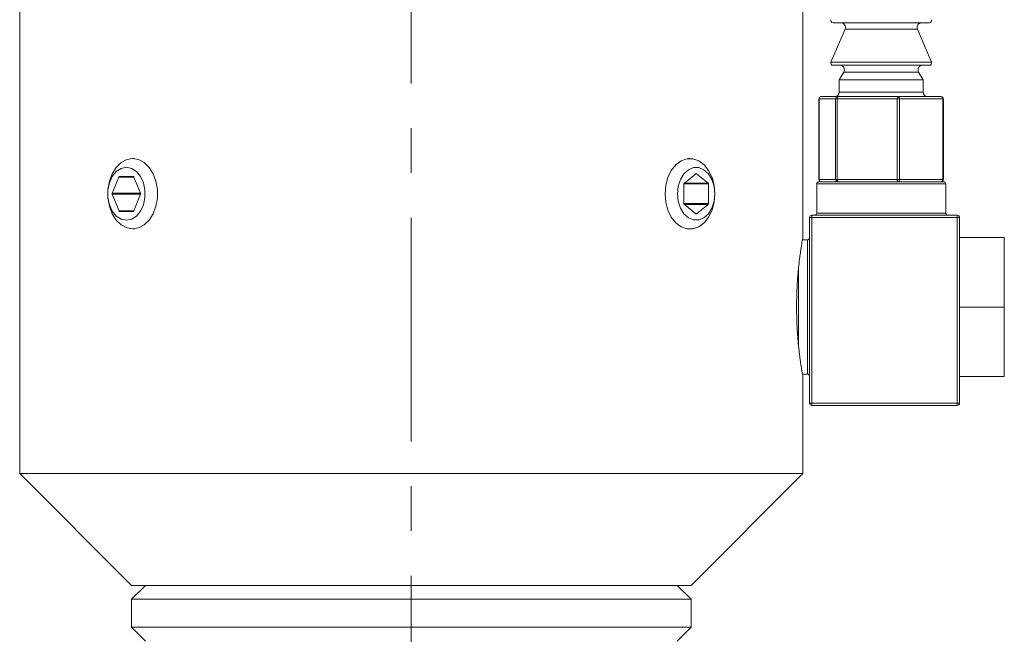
# Model space of a CAD drawing. Header units: inches. Extents: x 1.5 to 18.4, y 1.4 to 15.2.
# Tile 2 of 35: x 4.2 to 6.4, y 7.6 to 9. Entities that reach past the tile are written whole.
import ezdxf

# ---------------------------------------------------------------- set-up
doc = ezdxf.new("R2010")
doc.units = ezdxf.units.IN
doc.header["$MEASUREMENT"] = 0
doc.linetypes.add('CENTERX2', pattern=[0.8, 0.5, -0.1, 0.1, -0.1])
doc.layers.add('SLD-0', color=7, linetype='Continuous')

msp = doc.modelspace()

# ---------------------------------------------------------------- linework, layer by layer
at = {"color": 7, "linetype": 'Continuous', "lineweight": 15}
for p, q in [((4.175, 9.4638), (4.175, 7.9638)), ((5.925, 8.4922), (5.925, 9.4638)), ((6.0191, 8.9569), (5.9877, 8.8828)), ((6.2076, 8.9708), (5.9923, 8.9708)), ((6.1809, 8.9569), (6.0191, 8.9569)), ((6.2122, 8.8828), (6.1809, 8.9569)), ((5.9877, 8.8828), (6.0213, 8.8828)), ((6.2076, 8.8758), (5.9923, 8.8758)), ((6.0213, 8.8828), (6.2122, 8.8828)), ((6.0164, 8.8608), (6.0062, 8.8432)), ((6.1836, 8.8608), (6.0164, 8.8608)), ((6.1937, 8.8432), (6.1836, 8.8608)), ((6.0062, 8.8432), (6.0062, 8.8158)), ((6.1937, 8.8432), (6.0062, 8.8432)), ((6.1937, 8.8158), (6.1937, 8.8432)), ((5.9608, 8.8008), (5.9608, 8.6208)), ((5.961, 8.8008), (5.9608, 8.8008)), ((5.998, 8.8008), (5.961, 8.8008)), ((5.961, 8.8008), (5.961, 8.6208)), ((5.9658, 8.8058), (6.0028, 8.8058)), ((6.0016, 8.8008), (5.998, 8.8008)), ((5.998, 8.6208), (5.998, 8.8008)), ((6.1357, 8.8008), (6.0016, 8.8008)), ((6.0016, 8.8008), (6.0016, 8.6208)), ((6.0028, 8.8058), (6.137, 8.8058)), ((6.0062, 8.8158), (6.0342, 8.8158)), ((6.0342, 8.8158), (6.1937, 8.8158)), ((6.1357, 8.6208), (6.1357, 8.8008)), ((6.1405, 8.8008), (6.1357, 8.8008)), ((6.137, 8.8058), (6.2341, 8.8058)), ((6.1405, 8.8008), (6.1405, 8.6208)), ((6.2377, 8.8008), (6.1405, 8.8008)), ((6.2377, 8.6208), (6.2377, 8.8008)), ((6.2391, 8.8008), (6.2377, 8.8008)), ((6.2391, 8.6208), (6.2391, 8.8008)), ((4.4313, 8.6676), (4.4273, 8.6676)), ((5.6726, 8.6676), (5.6687, 8.6676)), ((4.3965, 8.6262), (4.3817, 8.5898)), ((4.4303, 8.6262), (4.3965, 8.6262)), ((4.4291, 8.6272), (4.3978, 8.6272)), ((4.4452, 8.5898), (4.4303, 8.6262)), ((5.6858, 8.6337), (5.6594, 8.6121)), ((5.6858, 8.6337), (5.6872, 8.6337)), ((5.713, 8.6127), (5.6872, 8.6337)), ((5.6587, 8.611), (5.7137, 8.611)), ((5.6587, 8.6104), (5.6587, 8.5672)), ((5.6601, 8.6127), (5.713, 8.6127)), ((5.7137, 8.5667), (5.7137, 8.611)), ((5.956, 8.6108), (5.956, 8.5458)), ((6.244, 8.6108), (5.956, 8.6108)), ((5.961, 8.6208), (5.9608, 8.6208)), ((5.961, 8.6208), (5.998, 8.6208)), ((5.961, 8.6158), (6.239, 8.6158)), ((6.0016, 8.6208), (5.998, 8.6208)), ((6.0016, 8.6208), (6.1357, 8.6208)), ((6.1405, 8.6208), (6.1357, 8.6208)), ((6.1405, 8.6208), (6.2377, 8.6208)), ((6.2391, 8.6208), (6.2377, 8.6208)), ((6.244, 8.5458), (6.244, 8.6108)), ((4.4452, 8.5898), (4.3817, 8.5898)), ((4.3817, 8.5878), (4.3969, 8.5504)), ((4.4452, 8.5878), (4.3817, 8.5878)), ((4.4299, 8.5504), (4.4452, 8.5878)), ((5.6587, 8.5667), (5.7137, 8.5667)), ((5.6594, 8.5655), (5.6858, 8.5439)), ((5.6601, 8.565), (5.713, 8.565)), ((5.6872, 8.5439), (5.713, 8.565)), ((4.4299, 8.5504), (4.3969, 8.5504)), ((4.3982, 8.5495), (4.4287, 8.5495)), ((5.6858, 8.5439), (5.6872, 8.5439)), ((5.945, 8.5408), (6.27, 8.5408)), ((5.945, 8.5408), (5.945, 8.5358)), ((5.956, 8.5458), (6.244, 8.5458)), ((6.27, 8.5358), (6.27, 8.5408)), ((5.94, 8.1208), (5.94, 8.5358)), ((5.94, 8.5358), (5.945, 8.5358)), ((6.27, 8.5358), (5.945, 8.5358)), ((5.945, 8.5358), (5.945, 8.1208)), ((6.27, 8.1208), (6.27, 8.5358)), ((6.27, 8.5358), (6.275, 8.5358)), ((6.275, 8.5358), (6.275, 8.1208)), ((4.4273, 8.5101), (4.4313, 8.5101)), ((5.6687, 8.5101), (5.6726, 8.5101)), ((5.935, 8.4858), (5.9238, 8.4858)), ((5.935, 8.3358), (5.935, 8.4858)), ((6.375, 8.4913), (6.275, 8.4913)), ((6.375, 8.4913), (6.375, 8.3358)), ((5.915, 8.4212), (5.915, 8.3358)), ((5.915, 8.3358), (5.915, 8.251)), ((5.935, 8.1858), (5.935, 8.3358)), ((6.375, 8.3358), (6.275, 8.3358)), ((6.375, 8.3358), (6.375, 8.1803)), ((5.9238, 8.1858), (5.935, 8.1858)), ((5.925, 7.9638), (5.925, 8.1796)), ((6.375, 8.1803), (6.275, 8.1803)), ((5.94, 8.1208), (5.945, 8.1208)), ((5.945, 8.1208), (6.27, 8.1208)), ((5.945, 8.1158), (5.945, 8.1208)), ((6.27, 8.1208), (6.27, 8.1158)), ((6.27, 8.1208), (6.275, 8.1208)), ((6.27, 8.1158), (5.945, 8.1158)), ((4.175, 7.9638), (4.425, 7.7138)), ((5.6687, 7.9638), (4.175, 7.9638)), ((5.925, 7.9638), (5.6687, 7.9638)), ((5.675, 7.7138), (5.925, 7.9638)), ((4.4562, 7.7138), (4.425, 7.6826)), ((5.4919, 7.7138), (4.425, 7.7138)), ((5.675, 7.7138), (5.4919, 7.7138)), ((5.675, 7.6826), (5.6437, 7.7138)), ((4.425, 7.6826), (4.425, 7.6201)), ((4.425, 7.6826), (5.675, 7.6826)), ((5.675, 7.6201), (5.675, 7.6826)), ((4.425, 7.6201), (4.4562, 7.5888)), ((4.425, 7.6201), (5.675, 7.6201)), ((5.6437, 7.5888), (5.675, 7.6201))]:
    msp.add_line(p, q, dxfattribs=at)
at = {"color": 7, "linetype": 'Continuous', "lineweight": 15, "flags": 128}
for points in [[(4.4273, 8.5101), (4.414, 8.5124), (4.4015, 8.5191), (4.3904, 8.5299), (4.3815, 8.5441), (4.3753, 8.5609), (4.3721, 8.5793), (4.3721, 8.5983), (4.3753, 8.6167), (4.3815, 8.6336), (4.3904, 8.6478), (4.4015, 8.6585), (4.414, 8.6653), (4.4273, 8.6676), (4.4407, 8.6653), (4.4532, 8.6585), (4.4643, 8.6478), (4.4732, 8.6336), (4.4794, 8.6167), (4.4826, 8.5983), (4.4826, 8.5793), (4.4794, 8.5609), (4.4732, 8.5441), (4.4643, 8.5299), (4.4532, 8.5191), (4.4407, 8.5124), (4.4273, 8.5101)], [(4.4134, 8.5298), (4.4252, 8.5322), (4.436, 8.5391), (4.445, 8.5502), (4.4514, 8.5643), (4.4548, 8.5804), (4.4548, 8.5972), (4.4514, 8.6134), (4.445, 8.6275), (4.436, 8.6385), (4.4252, 8.6455), (4.4134, 8.6479), (4.4017, 8.6455), (4.3908, 8.6385), (4.3819, 8.6275), (4.3754, 8.6134), (4.3721, 8.5972), (4.3721, 8.5804), (4.3754, 8.5643), (4.3819, 8.5502), (4.3908, 8.5391), (4.4017, 8.5322), (4.4134, 8.5298)], [(5.6169, 8.5888), (5.6185, 8.6077), (5.6233, 8.6254), (5.6309, 8.641), (5.641, 8.6536), (5.6529, 8.6624), (5.6659, 8.667), (5.6793, 8.667), (5.6924, 8.6624), (5.7042, 8.6536), (5.7143, 8.641), (5.7219, 8.6254), (5.7267, 8.6077), (5.7283, 8.5888), (5.7267, 8.57), (5.7219, 8.5522), (5.7143, 8.5366), (5.7042, 8.524), (5.6924, 8.5152), (5.6793, 8.5107), (5.6659, 8.5107), (5.6529, 8.5152), (5.641, 8.524), (5.6309, 8.5366), (5.6233, 8.5522), (5.6185, 8.57), (5.6169, 8.5888)], [(5.6448, 8.5888), (5.6465, 8.5722), (5.6514, 8.5569), (5.6592, 8.5442), (5.6692, 8.5351), (5.6806, 8.5304), (5.6925, 8.5304), (5.7039, 8.5351), (5.7139, 8.5442), (5.7217, 8.5569), (5.7266, 8.5722), (5.7283, 8.5888), (5.7266, 8.6055), (5.7217, 8.6208), (5.7139, 8.6335), (5.7039, 8.6425), (5.6925, 8.6473), (5.6806, 8.6473), (5.6692, 8.6425), (5.6592, 8.6335), (5.6514, 8.6208), (5.6465, 8.6055), (5.6448, 8.5888)]]:
    msp.add_lwpolyline(points, dxfattribs=at)
at = {"color": 7, "linetype": 'Continuous', "lineweight": 15}
for centre, radius, start, end in [((5.9923, 8.9758), 0.005, 157.0723, 270), ((6.2076, 8.9758), 0.005, 270, 22.9277), ((6.0099, 8.9608), 0.01, 337.0723, 90), ((6.1901, 8.9608), 0.01, 90, 202.9277), ((5.9923, 8.8808), 0.005, 157.0723, 270), ((6.0077, 8.8658), 0.01, 330.1419, 90), ((6.1922, 8.8658), 0.01, 90, 209.8581), ((6.2076, 8.8808), 0.005, 270, 22.9277), ((5.9658, 8.8008), 0.005, 90, 180), ((5.9659, 8.8009), 0.00491, 91.0775, 181.0384), ((5.9962, 8.8158), 0.01, 270, 0), ((6.0029, 8.8009), 0.00491, 91.0775, 181.0384), ((6.0075, 8.802), 0.00604, 140.6625, 191.183), ((6.1416, 8.802), 0.00604, 140.6625, 191.183), ((6.1361, 8.8014), 0.00447, 352.0962, 78.8797), ((6.2037, 8.8158), 0.01, 180, 270), ((6.2341, 8.8008), 0.005, 0, 90), ((6.2332, 8.8014), 0.00447, 352.0962, 78.8797), ((4.3979, 8.6258), 0.0014, 95.3927, 163.0703), ((4.429, 8.6258), 0.0014, 16.9297, 84.6073), ((5.6865, 8.6329), 0.00106, 48.8939, 131.1061), ((5.6609, 8.6105), 0.00221, 133.1769, 182.4077), ((5.7115, 8.6111), 0.00221, 357.5923, 46.8231), ((5.961, 8.6108), 0.005, 90, 180), ((5.9658, 8.6208), 0.005, 180, 270), ((5.9659, 8.6207), 0.00491, 178.9616, 268.9225), ((6.0029, 8.6207), 0.00491, 178.9616, 268.9225), ((6.0075, 8.6197), 0.00604, 168.817, 219.3375), ((6.1416, 8.6197), 0.00604, 168.817, 219.3375), ((6.1361, 8.6202), 0.00447, 281.1203, 7.9038), ((6.2341, 8.6208), 0.005, 270, 0), ((6.2332, 8.6202), 0.00447, 281.1203, 7.9038), ((6.239, 8.6108), 0.005, 0, 90), ((4.3842, 8.5888), 0.00268, 158.419, 201.581), ((4.4427, 8.5888), 0.00268, 338.419, 21.581), ((5.6609, 8.5671), 0.00221, 177.5923, 226.8231), ((5.7115, 8.5666), 0.00221, 313.1769, 2.4077), ((4.3983, 8.5508), 0.0014, 196.9297, 264.6073), ((4.4286, 8.5508), 0.0014, 275.3927, 343.0703), ((5.6865, 8.5447), 0.00106, 228.8939, 311.1061), ((5.945, 8.5358), 0.005, 90, 180), ((5.951, 8.5458), 0.005, 270, 0), ((6.249, 8.5458), 0.005, 180, 270), ((6.27, 8.5358), 0.005, 0, 90), ((5.935, 8.4908), 0.005, 270, 0), ((5.935, 8.1808), 0.005, 0, 90), ((5.945, 8.1208), 0.005, 180, 270), ((6.27, 8.1208), 0.005, 270, 0)]:
    msp.add_arc(centre, radius, start, end, dxfattribs=at)
msp.add_open_spline([(5.9249, 8.1796), (5.9249, 8.1795), (5.925, 8.1791), (5.9248, 8.1802), (5.9244, 8.1826), (5.9236, 8.1873), (5.9225, 8.194), (5.9212, 8.2021), (5.9197, 8.212), (5.9181, 8.2237), (5.9165, 8.2364), (5.915, 8.2507), (5.9137, 8.2662), (5.9125, 8.2823), (5.9116, 8.2993), (5.911, 8.3167), (5.9108, 8.3342), (5.9109, 8.3517), (5.9115, 8.3689), (5.9122, 8.3857), (5.9133, 8.4018), (5.9147, 8.417), (5.9161, 8.4315), (5.9177, 8.4448), (5.9193, 8.4565), (5.9208, 8.4672), (5.9222, 8.476), (5.9233, 8.4828), (5.9242, 8.4882), (5.9248, 8.4914), (5.925, 8.4924), (5.925, 8.4923), (5.925, 8.4922)], degree=3, knots=[0, 0, 0, 0, 0.007242, 0.034453, 0.060401, 0.113172, 0.140056, 0.166147, 0.219196, 0.246212, 0.27266, 0.32645, 0.353858, 0.380329, 0.434192, 0.461654, 0.487765, 0.540886, 0.567962, 0.593894, 0.646624, 0.673481, 0.69969, 0.75298, 0.780121, 0.806634, 0.860567, 0.888054, 0.914427, 0.968091, 0.995451, 1, 1, 1, 1], dxfattribs=at)
at = {"layer": 'SLD-0', "color": 7, "linetype": 'CENTERX2', "lineweight": 0}
msp.add_line((5.05, 4.8353), (5.05, 10.4101), dxfattribs=at)

doc.saveas('drawing.dxf')
